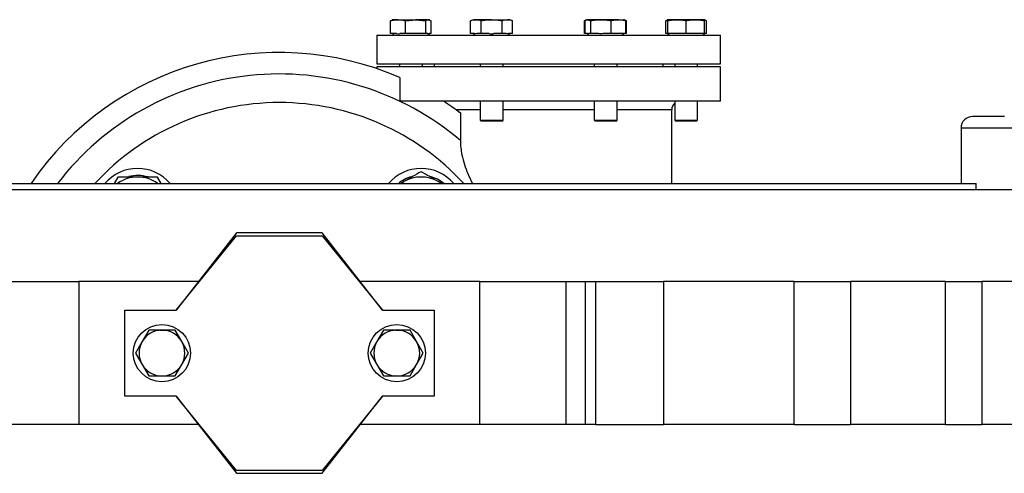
# Model space of a CAD drawing. Header units: millimetres. Extents: x 326 to 3842, y 152 to 2620.
# Tile 31 of 53: x 1224 to 1568, y 2462 to 2620. Entities that reach past the tile are written whole.
import ezdxf

# ---------------------------------------------------------------- set-up
doc = ezdxf.new("R2010")
doc.units = ezdxf.units.MM

msp = doc.modelspace()

# ---------------------------------------------------------------- linework, layer by layer
at = {"color": 7, "linetype": 'Continuous', "lineweight": 25}
for p, q in [((1353.98, 2620.22), (1353.47, 2620.03)), ((1353.47, 2615.53), (1353.47, 2620.03)), ((1354.2, 2620.38), (1353.95, 2620.29)), ((1356.06, 2620.38), (1354.2, 2620.38)), ((1356.06, 2620.38), (1362.21, 2620.38)), ((1358.66, 2620.03), (1362.21, 2620.38)), ((1358.66, 2615.53), (1358.66, 2620.03)), ((1362.21, 2620.38), (1365.76, 2620.03)), ((1366.71, 2620.38), (1362.21, 2620.38)), ((1365.76, 2615.53), (1365.76, 2620.03)), ((1366.71, 2620.38), (1367.66, 2620.03)), ((1366.93, 2620.38), (1366.71, 2620.38)), ((1367.18, 2620.29), (1366.93, 2620.38)), ((1367.66, 2615.53), (1367.66, 2620.03)), ((1382.34, 2620.38), (1381.36, 2620.03)), ((1381.36, 2615.53), (1381.36, 2620.03)), ((1383.19, 2620.38), (1382.34, 2620.38)), ((1388.71, 2620.38), (1383.19, 2620.38)), ((1385.03, 2615.53), (1385.03, 2620.03)), ((1388.71, 2620.38), (1394.22, 2620.38)), ((1392.38, 2615.53), (1392.38, 2620.03)), ((1395.07, 2620.38), (1394.22, 2620.38)), ((1396.06, 2620.03), (1395.07, 2620.38)), ((1396.06, 2615.53), (1396.06, 2620.03)), ((1421.63, 2620.2), (1421.16, 2620.03)), ((1421.16, 2620.03), (1421.3, 2620.05)), ((1421.16, 2615.53), (1421.16, 2620.03)), ((1421.41, 2615.53), (1421.41, 2620.03)), ((1422.14, 2620.38), (1421.89, 2620.29)), ((1422.36, 2620.38), (1422.14, 2620.38)), ((1422.36, 2620.38), (1423.31, 2620.03)), ((1426.86, 2620.38), (1422.36, 2620.38)), ((1423.31, 2615.53), (1423.31, 2620.03)), ((1433.01, 2620.38), (1426.86, 2620.38)), ((1430.41, 2615.53), (1430.41, 2620.03)), ((1433.01, 2620.38), (1434.87, 2620.38)), ((1435.12, 2620.29), (1434.87, 2620.38)), ((1435.61, 2620.03), (1435.1, 2620.22)), ((1435.86, 2620.03), (1435.38, 2620.2)), ((1435.61, 2615.53), (1435.61, 2620.03)), ((1435.72, 2620.05), (1435.86, 2620.03)), ((1435.86, 2615.53), (1435.86, 2620.03)), ((1450.06, 2620.22), (1449.55, 2620.03)), ((1449.55, 2615.53), (1449.55, 2620.03)), ((1450.28, 2620.38), (1450.03, 2620.29)), ((1453.47, 2620.38), (1450.28, 2620.38)), ((1450.28, 2615.53), (1450.28, 2620.03)), ((1459.83, 2620.38), (1453.47, 2620.38)), ((1456.65, 2615.53), (1456.65, 2620.03)), ((1463.01, 2620.38), (1459.83, 2620.38)), ((1463.26, 2620.29), (1463.01, 2620.38)), ((1463.01, 2615.53), (1463.01, 2620.03)), ((1463.24, 2620.22), (1463.75, 2620.03)), ((1463.75, 2615.53), (1463.75, 2620.03)), ((1348.61, 2614.93), (1348.61, 2604.93)), ((1348.61, 2614.93), (1468.61, 2614.93)), ((1355.5, 2615.53), (1353.47, 2615.53)), ((1354.15, 2615.53), (1354.75, 2614.93)), ((1358.66, 2615.53), (1356.63, 2615.53)), ((1361.44, 2615.53), (1358.66, 2615.53)), ((1362.98, 2615.53), (1361.44, 2615.53)), ((1365.76, 2615.53), (1362.98, 2615.53)), ((1366.51, 2615.53), (1365.76, 2615.53)), ((1366.38, 2614.93), (1366.98, 2615.53)), ((1367.66, 2615.53), (1366.92, 2615.53)), ((1382.8, 2615.53), (1381.36, 2615.53)), ((1382.29, 2615.53), (1382.89, 2614.93)), ((1385.03, 2615.53), (1383.59, 2615.53)), ((1387.91, 2615.53), (1385.03, 2615.53)), ((1392.38, 2615.53), (1389.51, 2615.53)), ((1393.82, 2615.53), (1392.38, 2615.53)), ((1394.52, 2614.93), (1395.12, 2615.53)), ((1396.06, 2615.53), (1394.62, 2615.53)), ((1421.41, 2615.53), (1421.16, 2615.53)), ((1422.15, 2615.53), (1421.41, 2615.53)), ((1422.09, 2615.53), (1422.69, 2614.93)), ((1423.31, 2615.53), (1422.56, 2615.53)), ((1426.09, 2615.53), (1423.31, 2615.53)), ((1430.41, 2615.53), (1427.63, 2615.53)), ((1432.44, 2615.53), (1430.41, 2615.53)), ((1433.57, 2615.53), (1432.44, 2615.53)), ((1435.61, 2615.53), (1433.57, 2615.53)), ((1434.32, 2614.93), (1434.92, 2615.53)), ((1435.86, 2615.53), (1435.61, 2615.53)), ((1450.28, 2615.53), (1449.55, 2615.53)), ((1450.23, 2615.53), (1450.28, 2615.48)), ((1452.77, 2615.53), (1450.28, 2615.53)), ((1450.28, 2615.48), (1450.83, 2614.93)), ((1454.16, 2615.53), (1452.77, 2615.53)), ((1456.65, 2615.53), (1454.16, 2615.53)), ((1459.14, 2615.53), (1456.65, 2615.53)), ((1460.52, 2615.53), (1459.14, 2615.53)), ((1463.01, 2615.53), (1460.52, 2615.53)), ((1462.46, 2614.93), (1463.01, 2615.48)), ((1463.01, 2615.48), (1463.06, 2615.53)), ((1463.75, 2615.53), (1463.01, 2615.53)), ((1468.61, 2604.93), (1468.61, 2614.93)), ((1348.61, 2604.93), (1468.61, 2604.93)), ((1348.61, 2603.93), (1348.61, 2603.28)), ((1468.61, 2603.93), (1348.61, 2603.93)), ((1356.56, 2604.93), (1356.56, 2603.93)), ((1364.56, 2603.93), (1364.56, 2604.93)), ((1368.61, 2604.93), (1368.61, 2603.93)), ((1384.71, 2604.93), (1384.71, 2603.93)), ((1392.71, 2603.93), (1392.71, 2604.93)), ((1424.51, 2604.93), (1424.51, 2603.93)), ((1432.51, 2603.93), (1432.51, 2604.93)), ((1448.61, 2603.93), (1448.61, 2604.93)), ((1452.65, 2604.93), (1452.65, 2603.93)), ((1460.65, 2603.93), (1460.65, 2604.93)), ((1468.61, 2591.93), (1468.61, 2603.93)), ((1356.64, 2600.15), (1356.64, 2591.93)), ((1468.61, 2591.93), (1356.64, 2591.93)), ((1384.71, 2591.93), (1384.71, 2585.33)), ((1392.71, 2585.33), (1392.71, 2591.93)), ((1424.51, 2591.93), (1424.51, 2585.33)), ((1432.51, 2585.33), (1432.51, 2591.93)), ((1451.61, 2563.18), (1451.61, 2588.93)), ((1452.65, 2591.93), (1452.65, 2585.33)), ((1460.65, 2585.33), (1460.65, 2591.93)), ((1377.8, 2587.79), (1377.8, 2578.18)), ((1384.71, 2585.33), (1385.11, 2584.93)), ((1384.71, 2585.33), (1392.71, 2585.33)), ((1392.31, 2584.93), (1392.71, 2585.33)), ((1424.51, 2585.33), (1424.91, 2584.93)), ((1424.51, 2585.33), (1432.51, 2585.33)), ((1432.11, 2584.93), (1432.51, 2585.33)), ((1452.65, 2585.33), (1453.05, 2584.93)), ((1452.65, 2585.33), (1460.65, 2585.33)), ((1460.25, 2584.93), (1460.65, 2585.33)), ((1392.31, 2584.93), (1385.11, 2584.93)), ((1432.11, 2584.93), (1424.91, 2584.93)), ((1460.25, 2584.93), (1453.05, 2584.93)), ((1552.61, 2582.53), (1552.61, 2563.18)), ((1258.18, 2565.43), (1256.88, 2563.18)), ((1273.33, 2563.18), (1272.04, 2565.43)), ((1071.31, 2563.18), (1557.91, 2563.18)), ((1358.1, 2563.82), (1357, 2563.18)), ((1357.11, 2563.18), (1358.1, 2563.82)), ((1371.1, 2563.18), (1370.1, 2563.82)), ((1371.21, 2563.18), (1370.1, 2563.82)), ((1557.91, 2560.93), (1557.91, 2563.18)), ((1575.61, 2560.93), (1053.61, 2560.93)), ((1299.61, 2545.93), (1278.61, 2518.93)), ((1278.61, 2518.93), (1299.61, 2544.93)), ((1329.61, 2545.93), (1299.61, 2545.93)), ((1299.61, 2544.93), (1329.61, 2544.93)), ((1350.61, 2518.93), (1329.61, 2545.93)), ((1329.61, 2544.93), (1350.61, 2518.93)), ((1214.61, 2528.93), (1244.61, 2528.93)), ((1244.61, 2528.93), (1244.61, 2478.93)), ((1286.38, 2528.93), (1244.61, 2528.93)), ((1384.61, 2528.93), (1342.83, 2528.93)), ((1384.61, 2478.93), (1384.61, 2528.93)), ((1384.61, 2528.93), (1414.61, 2528.93)), ((1414.61, 2528.93), (1414.61, 2478.93)), ((1414.61, 2528.93), (1421.53, 2528.93)), ((1421.53, 2478.93), (1421.53, 2528.93)), ((1421.53, 2528.93), (1425.05, 2528.93)), ((1425.05, 2528.93), (1425.05, 2478.93)), ((1425.05, 2528.93), (1448.74, 2528.93)), ((1448.74, 2528.93), (1448.74, 2478.93)), ((1494.37, 2528.93), (1448.74, 2528.93)), ((1494.37, 2478.93), (1494.37, 2528.93)), ((1494.37, 2528.93), (1514.05, 2528.93)), ((1514.05, 2528.93), (1514.05, 2478.93)), ((1547.2, 2528.93), (1514.05, 2528.93)), ((1547.2, 2478.93), (1547.2, 2528.93)), ((1547.2, 2528.93), (1559.84, 2528.93)), ((1559.84, 2528.93), (1559.84, 2478.93)), ((1577.27, 2528.93), (1559.84, 2528.93)), ((1260.61, 2488.93), (1260.61, 2518.93)), ((1260.61, 2518.93), (1278.61, 2518.93)), ((1350.61, 2518.93), (1368.61, 2518.93)), ((1368.61, 2518.93), (1368.61, 2488.93)), ((1268.99, 2511.93), (1266.68, 2507.93)), ((1280.53, 2507.93), (1278.23, 2511.93)), ((1350.99, 2511.93), (1348.68, 2507.93)), ((1362.53, 2507.93), (1360.23, 2511.93)), ((1266.68, 2507.93), (1264.37, 2503.93)), ((1282.84, 2503.93), (1280.53, 2507.93)), ((1348.68, 2507.93), (1346.37, 2503.93)), ((1364.84, 2503.93), (1362.53, 2507.93)), ((1264.37, 2503.93), (1266.68, 2499.93)), ((1280.53, 2499.93), (1282.84, 2503.93)), ((1346.37, 2503.93), (1348.68, 2499.93)), ((1362.53, 2499.93), (1364.84, 2503.93)), ((1266.68, 2499.93), (1268.99, 2495.93)), ((1278.23, 2495.93), (1280.53, 2499.93)), ((1348.68, 2499.93), (1350.99, 2495.93)), ((1360.23, 2495.93), (1362.53, 2499.93)), ((1278.61, 2488.93), (1260.61, 2488.93)), ((1278.61, 2488.93), (1299.61, 2461.93)), ((1299.61, 2462.93), (1278.61, 2488.93)), ((1329.61, 2461.93), (1350.61, 2488.93)), ((1350.61, 2488.93), (1329.61, 2462.93)), ((1368.61, 2488.93), (1350.61, 2488.93)), ((1244.61, 2478.93), (1214.61, 2478.93)), ((1286.38, 2478.93), (1244.61, 2478.93)), ((1384.61, 2478.93), (1342.83, 2478.93)), ((1414.61, 2478.93), (1384.61, 2478.93)), ((1421.53, 2478.93), (1414.61, 2478.93)), ((1425.05, 2478.93), (1421.53, 2478.93)), ((1425.05, 2478.93), (1448.74, 2478.93)), ((1494.37, 2478.93), (1448.74, 2478.93)), ((1494.37, 2478.93), (1514.05, 2478.93)), ((1547.2, 2478.93), (1514.05, 2478.93)), ((1547.2, 2478.93), (1559.84, 2478.93)), ((1577.27, 2478.93), (1559.84, 2478.93)), ((1329.61, 2462.93), (1299.61, 2462.93)), ((1299.61, 2461.93), (1329.61, 2461.93))]:
    msp.add_line(p, q, dxfattribs=at)
at = {"color": 8, "linetype": 'Continuous', "lineweight": 25}
for p, q in [((1384.71, 2588.93), (1376.25, 2588.93)), ((1424.51, 2588.93), (1392.71, 2588.93)), ((1451.61, 2588.93), (1432.51, 2588.93)), ((1571.3, 2582.53), (1552.61, 2582.53))]:
    msp.add_line(p, q, dxfattribs=at)
at = {"color": 7, "linetype": 'Continuous', "lineweight": 25, "flags": 128}
for points in [[(1272.88, 2511.95), (1274.32, 2511.95), (1274.49, 2511.94)], [(1355.14, 2511.97), (1356.41, 2511.94), (1356.74, 2511.9)], [(1274.08, 2495.9), (1272.81, 2495.92), (1272.47, 2495.96)], [(1356.33, 2495.92), (1354.9, 2495.92), (1354.72, 2495.93)]]:
    msp.add_lwpolyline(points, dxfattribs=at)
at = {"color": 7, "linetype": 'Continuous', "lineweight": 25}
for centre in [(1273.61, 2503.93), (1355.61, 2503.93)]:
    msp.add_circle(centre, 10, dxfattribs=at)
for centre, radius, start, end in [((1314.61, 2503.93), 105, 66.3989, 145.6473), ((1314.61, 2503.93), 87.5, 90, 137.3792), ((1314.61, 2503.93), 87.5, 42.6208, 90), ((1314.61, 2503.93), 105, 52.9976, 56.9395), ((1454.61, 2588.93), 3, 130.7496, 180), ((1556.61, 2582.53), 4, 90, 180), ((1265.11, 2553.43), 15, 40.5543, 139.4457), ((1364.1, 2553.43), 15, 40.5543, 139.4457), ((1265.11, 2553.43), 12, 90, 125.6384), ((1265.11, 2553.43), 12.55, 73.0972, 104.2944), ((1265.11, 2553.43), 12, 54.3616, 90), ((1364.1, 2553.43), 12.55, 105.7189, 129.0048), ((1364.1, 2553.43), 12, 60, 120), ((1364.1, 2553.43), 12.55, 50.9952, 75.1768), ((1273.61, 2503.93), 8, 90, 150), ((1273.61, 2503.93), 8, 30, 90), ((1355.61, 2503.93), 8, 90, 150), ((1355.61, 2503.93), 8, 30, 90), ((1273.61, 2503.93), 8, 150, 210), ((1273.61, 2503.93), 8, 330, 30), ((1355.61, 2503.93), 8, 150, 210), ((1355.61, 2503.93), 8, 330, 30), ((1273.61, 2503.93), 8, 210, 270), ((1273.61, 2503.93), 8, 270, 330), ((1355.61, 2503.93), 8, 210, 270), ((1355.61, 2503.93), 8, 270, 330)]:
    msp.add_arc(centre, radius, start, end, dxfattribs=at)
at = {"color": 8, "linetype": 'Continuous', "lineweight": 25}
msp.add_arc((1314.61, 2503.93), 97.5, 49.5981, 142.5772, dxfattribs=at)
at = {"color": 7, "linetype": 'Continuous', "lineweight": 25}
for points, knots in [([(1353.47, 2620.03), (1353.9, 2620.14), (1354.33, 2620.23), (1355.2, 2620.35), (1355.63, 2620.38), (1356.06, 2620.38)], [0, 0, 0, 0, 0.5, 0.5, 1, 1, 1, 1]), ([(1356.06, 2620.38), (1356.5, 2620.38), (1356.93, 2620.35), (1357.8, 2620.23), (1358.23, 2620.14), (1358.66, 2620.03)], [0, 0, 0, 0, 0.5, 0.5, 1, 1, 1, 1]), ([(1365.76, 2620.03), (1365.92, 2620.14), (1366.08, 2620.23), (1366.4, 2620.35), (1366.55, 2620.38), (1366.71, 2620.38)], [0, 0, 0, 0, 0.5, 0.5, 1, 1, 1, 1]), ([(1381.36, 2620.03), (1381.66, 2620.14), (1381.97, 2620.23), (1382.58, 2620.35), (1382.89, 2620.38), (1383.19, 2620.38)], [0, 0, 0, 0, 0.5, 0.5, 1, 1, 1, 1]), ([(1383.19, 2620.38), (1383.5, 2620.38), (1383.81, 2620.35), (1384.42, 2620.23), (1384.73, 2620.14), (1385.03, 2620.03)], [0, 0, 0, 0, 0.5, 0.5, 1, 1, 1, 1]), ([(1385.03, 2620.03), (1385.64, 2620.14), (1386.26, 2620.23), (1387.48, 2620.35), (1388.09, 2620.38), (1388.71, 2620.38)], [0, 0, 0, 0, 0.5, 0.5, 1, 1, 1, 1]), ([(1388.71, 2620.38), (1389.32, 2620.38), (1389.93, 2620.35), (1391.16, 2620.23), (1391.77, 2620.14), (1392.38, 2620.03)], [0, 0, 0, 0, 0.5, 0.5, 1, 1, 1, 1]), ([(1392.38, 2620.03), (1392.69, 2620.14), (1392.99, 2620.23), (1393.61, 2620.35), (1393.91, 2620.38), (1394.22, 2620.38)], [0, 0, 0, 0, 0.5, 0.5, 1, 1, 1, 1]), ([(1394.22, 2620.38), (1394.53, 2620.38), (1394.83, 2620.35), (1395.44, 2620.23), (1395.75, 2620.14), (1396.06, 2620.03)], [0, 0, 0, 0, 0.5, 0.5, 1, 1, 1, 1]), ([(1421.41, 2620.03), (1421.57, 2620.14), (1421.72, 2620.23), (1422.04, 2620.35), (1422.2, 2620.38), (1422.36, 2620.38)], [0, 0, 0, 0, 0.5, 0.5, 1, 1, 1, 1]), ([(1423.31, 2620.03), (1423.9, 2620.14), (1424.49, 2620.23), (1425.68, 2620.35), (1426.27, 2620.38), (1426.86, 2620.38)], [0, 0, 0, 0, 0.5, 0.5, 1, 1, 1, 1]), ([(1426.86, 2620.38), (1427.45, 2620.38), (1428.04, 2620.35), (1429.23, 2620.23), (1429.82, 2620.14), (1430.41, 2620.03)], [0, 0, 0, 0, 0.5, 0.5, 1, 1, 1, 1]), ([(1430.41, 2620.03), (1430.84, 2620.14), (1431.27, 2620.23), (1432.14, 2620.35), (1432.57, 2620.38), (1433.01, 2620.38)], [0, 0, 0, 0, 0.5, 0.5, 1, 1, 1, 1]), ([(1433.01, 2620.38), (1433.44, 2620.38), (1433.87, 2620.35), (1434.74, 2620.23), (1435.17, 2620.14), (1435.61, 2620.03)], [0, 0, 0, 0, 0.5, 0.5, 1, 1, 1, 1]), ([(1449.55, 2620.03), (1449.57, 2620.03), (1449.81, 2620.09), (1450.06, 2620.11), (1450.28, 2620.13)], [0, 0, 0, 0, 0.095446, 1, 1, 1, 1]), ([(1450.28, 2620.03), (1450.81, 2620.14), (1451.34, 2620.23), (1452.4, 2620.35), (1452.94, 2620.38), (1453.47, 2620.38)], [0, 0, 0, 0, 0.5, 0.5, 1, 1, 1, 1]), ([(1450.28, 2620.03), (1450.28, 2620.14), (1450.28, 2620.23), (1450.28, 2620.35), (1450.28, 2620.38), (1450.28, 2620.38)], [0, 0, 0, 0, 0.5, 0.5, 1, 1, 1, 1]), ([(1453.47, 2620.38), (1454, 2620.38), (1454.53, 2620.35), (1455.59, 2620.23), (1456.12, 2620.14), (1456.65, 2620.03)], [0, 0, 0, 0, 0.5, 0.5, 1, 1, 1, 1]), ([(1456.65, 2620.03), (1457.18, 2620.14), (1457.71, 2620.23), (1458.77, 2620.35), (1459.3, 2620.38), (1459.83, 2620.38)], [0, 0, 0, 0, 0.5, 0.5, 1, 1, 1, 1]), ([(1459.83, 2620.38), (1460.36, 2620.38), (1460.89, 2620.35), (1461.95, 2620.23), (1462.48, 2620.14), (1463.01, 2620.03)], [0, 0, 0, 0, 0.5, 0.5, 1, 1, 1, 1]), ([(1463.01, 2620.03), (1463.01, 2620.14), (1463.01, 2620.23), (1463.01, 2620.35), (1463.01, 2620.38), (1463.01, 2620.38)], [0, 0, 0, 0, 0.5, 0.5, 1, 1, 1, 1]), ([(1567.82, 2586.53), (1567.38, 2586.53), (1566.7, 2586.53), (1565.35, 2586.53), (1564.21, 2586.53), (1562.98, 2586.53), (1561.41, 2586.53), (1559.56, 2586.53), (1558.08, 2586.53), (1557.22, 2586.53), (1556.79, 2586.53), (1556.59, 2586.53), (1556.62, 2586.53), (1556.63, 2586.53)], [0, 0, 0, 0, 0.143327, 0.220483, 0.299275, 0.378069, 0.455224, 0.598552, 0.741879, 0.819035, 0.89783, 0.976622, 1, 1, 1, 1]), ([(1377.8, 2578.18), (1377.83, 2577.34), (1377.9, 2575.65), (1378.41, 2572.84), (1379.23, 2569.8), (1380.43, 2566.46), (1381.49, 2564.31), (1382.05, 2563.18)], [0, 0, 0, 0, 0.154672, 0.313021, 0.533436, 0.754132, 1, 1, 1, 1]), ([(1265.11, 2565.43), (1263.95, 2565.43), (1262.8, 2565.43), (1260.49, 2565.43), (1259.33, 2565.43), (1258.18, 2565.43)], [0, 0, 0, 0, 0.5, 0.5, 1, 1, 1, 1]), ([(1272.04, 2565.43), (1270.89, 2565.43), (1269.73, 2565.43), (1267.42, 2565.43), (1266.26, 2565.43), (1265.11, 2565.43)], [0, 0, 0, 0, 0.5, 0.5, 1, 1, 1, 1]), ([(1364.1, 2567.29), (1363.1, 2566.71), (1362.1, 2566.13), (1360.1, 2564.98), (1359.1, 2564.4), (1358.1, 2563.82)], [0, 0, 0, 0, 0.5, 0.5, 1, 1, 1, 1]), ([(1370.1, 2563.82), (1369.1, 2564.4), (1368.1, 2564.98), (1366.1, 2566.13), (1365.1, 2566.71), (1364.1, 2567.29)], [0, 0, 0, 0, 0.5, 0.5, 1, 1, 1, 1]), ([(1273.61, 2511.93), (1272.1, 2511.93), (1270.55, 2511.93), (1269.03, 2511.93), (1268.99, 2511.93)], [0, 0, 0, 0, 0.973004, 1, 1, 1, 1]), ([(1278.23, 2511.93), (1277.84, 2511.93), (1276.31, 2511.93), (1274.76, 2511.93), (1273.61, 2511.93)], [0, 0, 0, 0, 0.253068, 1, 1, 1, 1]), ([(1355.61, 2511.93), (1354.45, 2511.93), (1352.9, 2511.93), (1351.37, 2511.93), (1350.99, 2511.93)], [0, 0, 0, 0, 0.746932, 1, 1, 1, 1]), ([(1360.23, 2511.93), (1360.18, 2511.93), (1358.66, 2511.93), (1357.11, 2511.93), (1355.61, 2511.93)], [0, 0, 0, 0, 0.026996, 1, 1, 1, 1]), ([(1268.99, 2495.93), (1269.03, 2495.93), (1270.55, 2495.93), (1272.1, 2495.93), (1273.61, 2495.93)], [0, 0, 0, 0, 0.026996, 1, 1, 1, 1]), ([(1273.61, 2495.93), (1274.76, 2495.93), (1276.31, 2495.93), (1277.84, 2495.93), (1278.23, 2495.93)], [0, 0, 0, 0, 0.746932, 1, 1, 1, 1]), ([(1350.99, 2495.93), (1351.37, 2495.93), (1352.9, 2495.93), (1354.45, 2495.93), (1355.61, 2495.93)], [0, 0, 0, 0, 0.253068, 1, 1, 1, 1]), ([(1355.61, 2495.93), (1357.11, 2495.93), (1358.66, 2495.93), (1360.18, 2495.93), (1360.23, 2495.93)], [0, 0, 0, 0, 0.973004, 1, 1, 1, 1])]:
    msp.add_open_spline(points, degree=3, knots=knots, dxfattribs=at)
for points in [[(1355.5, 2615.53), (1355.88, 2615.47), (1356.25, 2615.47), (1356.63, 2615.53)], [(1366.92, 2615.53), (1366.78, 2615.47), (1366.64, 2615.47), (1366.51, 2615.53)], [(1383.59, 2615.53), (1383.33, 2615.47), (1383.06, 2615.47), (1382.8, 2615.53)], [(1387.91, 2615.53), (1388.44, 2615.47), (1388.97, 2615.47), (1389.51, 2615.53)], [(1394.62, 2615.53), (1394.35, 2615.47), (1394.09, 2615.47), (1393.82, 2615.53)], [(1422.56, 2615.53), (1422.43, 2615.47), (1422.29, 2615.47), (1422.15, 2615.53)], [(1427.63, 2615.53), (1427.12, 2615.47), (1426.6, 2615.47), (1426.09, 2615.53)]]:
    msp.add_open_spline(points, degree=3, dxfattribs=at)

doc.saveas('drawing.dxf')
